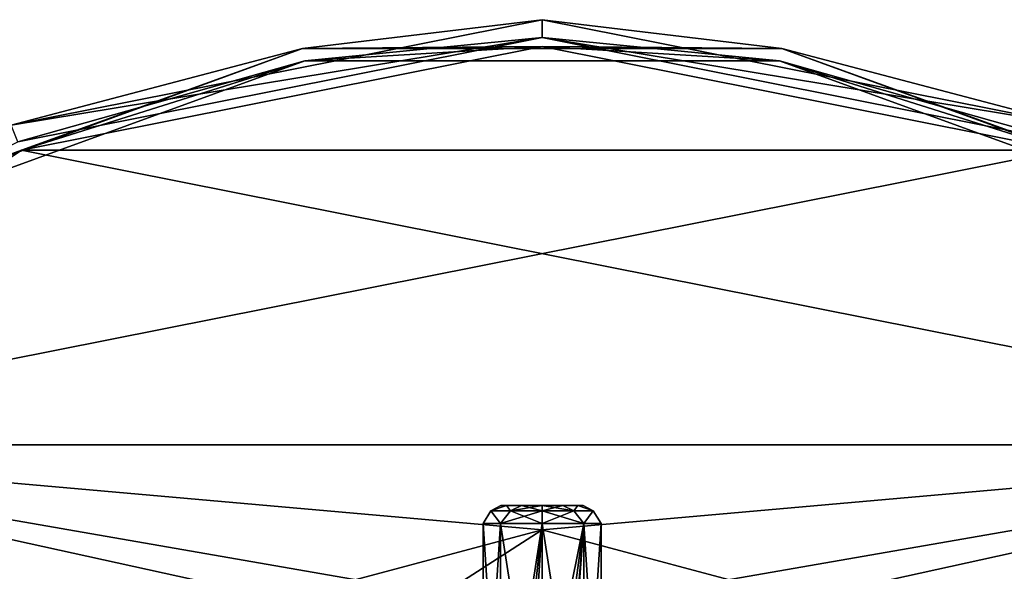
# Model space of a CAD drawing. Header units: millimetres. Extents: x -78 to 78, y -78 to 349.
# Tile 15 of 54: x -29 to 26, y 47 to 78. Entities that reach past the tile are written whole.
import ezdxf

# ---------------------------------------------------------------- set-up
doc = ezdxf.new("R2010")
doc.units = ezdxf.units.MM
doc.header["$LTSCALE"] = 65.185185
for name, color, linetype in [('154', 7, 'CONTINUOUS'), ('156', 7, 'CONTINUOUS'), ('158', 7, 'CONTINUOUS'), ('159', 7, 'CONTINUOUS'), ('160', 7, 'CONTINUOUS'), ('162', 7, 'CONTINUOUS'), ('163', 7, 'CONTINUOUS'), ('168', 7, 'CONTINUOUS'), ('169', 7, 'CONTINUOUS'), ('172', 7, 'CONTINUOUS'), ('250', 7, 'CONTINUOUS'), ('251', 7, 'CONTINUOUS'), ('253', 7, 'CONTINUOUS'), ('257', 7, 'CONTINUOUS'), ('258', 7, 'CONTINUOUS')]:
    doc.layers.add(name, color=color, linetype=linetype)

msp = doc.modelspace()

# ---------------------------------------------------------------- linework, layer by layer
at = {"layer": '154', "linetype": 'CONTINUOUS'}
for points in [[(-29.658, 71.601), (0, 77.5), (0, 76.5), (-29.658, 71.601)], [(0, 77.5), (29.658, 71.601), (0, 76.5), (0, 77.5)], [(-29.275, 70.677), (-29.658, 71.601), (0, 76.5), (-29.275, 70.677)], [(0, 76.5), (29.658, 71.601), (29.275, 70.677), (0, 76.5)]]:
    msp.add_3dface(points, dxfattribs=at)
at = {"layer": '156', "linetype": 'CONTINUOUS'}
for points in [[(-29.275, 70.677), (0, 76.5), (-29.275, 70.677, 5.5), (-29.275, 70.677)], [(-29.275, 70.677, 5.5), (0, 76.5), (0, 76.5, 5.5), (-29.275, 70.677, 5.5)], [(0, 76.5), (29.275, 70.677), (0, 76.5, 5.5), (0, 76.5)], [(0, 76.5, 5.5), (29.275, 70.677), (29.275, 70.677, 5.5), (0, 76.5, 5.5)]]:
    msp.add_3dface(points, dxfattribs=at)
at = {"layer": '158', "linetype": 'CONTINUOUS'}
for points in [[(0, 77.5), (-29.658, 71.601), (0, 77.5, 5.5), (0, 77.5)], [(0, 77.5, 5.5), (-29.658, 71.601), (-29.658, 71.601, 5.5), (0, 77.5, 5.5)], [(29.658, 71.601), (0, 77.5), (29.658, 71.601, 5.5), (29.658, 71.601)], [(29.658, 71.601, 5.5), (0, 77.5), (0, 77.5, 5.5), (29.658, 71.601, 5.5)]]:
    msp.add_3dface(points, dxfattribs=at)
at = {"layer": '159', "linetype": 'CONTINUOUS'}
for points in [[(0, 76, 6), (29.085, 70.214, 6), (-29.085, 70.214, 6), (0, 76, 6)], [(-29.085, 70.214, 6), (53.742, 53.738, 6), (-53.742, 53.738, 6), (-29.085, 70.214, 6)], [(29.085, 70.214, 6), (53.742, 53.738, 6), (-29.085, 70.214, 6), (29.085, 70.214, 6)], [(-70.216, 29.081, 6), (-53.742, 53.738, 6), (-25.115, 34.5, 6), (-70.216, 29.081, 6)], [(-53.742, 53.738, 6), (53.742, 53.738, 6), (0, 49, 6), (-53.742, 53.738, 6)], [(-53.742, 53.738, 6), (0, 49, 6), (-14.5, 45.115, 6), (-53.742, 53.738, 6)], [(-25.115, 34.5, 6), (-53.742, 53.738, 6), (-14.5, 45.115, 6), (-25.115, 34.5, 6)], [(0, 49, 6), (53.742, 53.738, 6), (14.5, 45.115, 6), (0, 49, 6)], [(53.742, 53.738, 6), (70.216, 29.081, 6), (14.5, 45.115, 6), (53.742, 53.738, 6)]]:
    msp.add_3dface(points, dxfattribs=at)
at = {"layer": '160', "linetype": 'CONTINUOUS'}
for points in [[(-29.275, 70.677, 5.5), (0, 76.5, 5.5), (-13.259, 75.194, 5.854), (-29.275, 70.677, 5.5)], [(-13.259, 75.194, 5.854), (0, 76.5, 5.5), (13.259, 75.194, 5.854), (-13.259, 75.194, 5.854)], [(0, 76.5, 5.5), (29.275, 70.677, 5.5), (13.259, 75.194, 5.854), (0, 76.5, 5.5)], [(0, 76, 6), (-29.085, 70.214, 6), (-13.259, 75.194, 5.854), (0, 76, 6)], [(0, 76, 6), (-13.259, 75.194, 5.854), (13.259, 75.194, 5.854), (0, 76, 6)], [(29.085, 70.214, 6), (0, 76, 6), (13.259, 75.194, 5.854), (29.085, 70.214, 6)], [(-38.177, 66.124, 5.854), (-29.275, 70.677, 5.5), (-13.259, 75.194, 5.854), (-38.177, 66.124, 5.854)], [(-29.085, 70.214, 6), (-38.177, 66.124, 5.854), (-13.259, 75.194, 5.854), (-29.085, 70.214, 6)], [(13.259, 75.194, 5.854), (29.275, 70.677, 5.5), (38.177, 66.124, 5.854), (13.259, 75.194, 5.854)], [(29.085, 70.214, 6), (13.259, 75.194, 5.854), (38.177, 66.124, 5.854), (29.085, 70.214, 6)], [(-29.085, 70.214, 6), (-53.742, 53.738, 6), (-38.177, 66.124, 5.854), (-29.085, 70.214, 6)]]:
    msp.add_3dface(points, dxfattribs=at)
at = {"layer": '162', "linetype": 'CONTINUOUS'}
for points in [[(0, 76, 7), (-29.085, 70.214, 7), (29.085, 70.214, 7), (0, 76, 7)], [(-29.085, 70.214, 7), (-53.742, 53.738, 7), (29.085, 70.214, 7), (-29.085, 70.214, 7)], [(29.085, 70.214, 7), (-53.742, 53.738, 7), (53.742, 53.738, 7), (29.085, 70.214, 7)], [(-70.216, 29.081, 7), (0, 44.4, 7), (-53.742, 53.738, 7), (-70.216, 29.081, 7)], [(-53.742, 53.738, 7), (0, 44.4, 7), (53.742, 53.738, 7), (-53.742, 53.738, 7)], [(0, 44.4, 7), (12.2, 41.131, 7), (53.742, 53.738, 7), (0, 44.4, 7)], [(12.2, 41.131, 7), (21.131, 32.2, 7), (53.742, 53.738, 7), (12.2, 41.131, 7)], [(53.742, 53.738, 7), (21.131, 32.2, 7), (70.216, 29.081, 7), (53.742, 53.738, 7)]]:
    msp.add_3dface(points, dxfattribs=at)
at = {"layer": '163', "linetype": 'CONTINUOUS'}
for points in [[(0, 77.5, 5.5), (-29.658, 71.601, 5.5), (-13.381, 75.89, 6.561), (0, 77.5, 5.5)], [(13.381, 75.89, 6.561), (0, 77.5, 5.5), (-13.381, 75.89, 6.561), (13.381, 75.89, 6.561)], [(29.658, 71.601, 5.5), (0, 77.5, 5.5), (13.381, 75.89, 6.561), (29.658, 71.601, 5.5)], [(-29.085, 70.214, 7), (0, 76, 7), (-13.381, 75.89, 6.561), (-29.085, 70.214, 7)], [(0, 76, 7), (13.381, 75.89, 6.561), (-13.381, 75.89, 6.561), (0, 76, 7)], [(0, 76, 7), (29.085, 70.214, 7), (13.381, 75.89, 6.561), (0, 76, 7)], [(-13.381, 75.89, 6.561), (-29.658, 71.601, 5.5), (-38.53, 66.736, 6.561), (-13.381, 75.89, 6.561)], [(-29.085, 70.214, 7), (-13.381, 75.89, 6.561), (-38.53, 66.736, 6.561), (-29.085, 70.214, 7)], [(38.53, 66.736, 6.561), (29.658, 71.601, 5.5), (13.381, 75.89, 6.561), (38.53, 66.736, 6.561)], [(29.085, 70.214, 7), (38.53, 66.736, 6.561), (13.381, 75.89, 6.561), (29.085, 70.214, 7)], [(-53.742, 53.738, 7), (-29.085, 70.214, 7), (-38.53, 66.736, 6.561), (-53.742, 53.738, 7)]]:
    msp.add_3dface(points, dxfattribs=at)
at = {"layer": '168', "linetype": 'CONTINUOUS'}
for points in [[(0, 49, 2), (-12.2, 41.131, 2), (-14.5, 45.115, 2), (0, 49, 2)], [(0, 44.4, 2), (-12.2, 41.131, 2), (0, 49, 2), (0, 44.4, 2)], [(0, 44.4, 2), (0, 49, 2), (14.5, 45.115, 2), (0, 44.4, 2)]]:
    msp.add_3dface(points, dxfattribs=at)
at = {"layer": '169', "linetype": 'CONTINUOUS'}
for points in [[(-14.5, 45.115, 6), (0, 49, 6), (-14.5, 45.115, 2), (-14.5, 45.115, 6)], [(0, 49, 6), (0, 49, 2), (-14.5, 45.115, 2), (0, 49, 6)]]:
    msp.add_3dface(points, dxfattribs=at)
at = {"layer": '172', "linetype": 'CONTINUOUS'}
for points in [[(0, 49, 6), (14.5, 45.115, 6), (0, 49, 2), (0, 49, 6)], [(0, 49, 2), (14.5, 45.115, 6), (14.5, 45.115, 2), (0, 49, 2)]]:
    msp.add_3dface(points, dxfattribs=at)
at = {"layer": '250', "linetype": 'CONTINUOUS'}
for points in [[(-2.3, 50.35, 46), (-1.991, 50.35, 47.151), (-1.991, 50.35, 44.849), (-2.3, 50.35, 46)], [(-1.991, 50.35, 47.151), (-1.149, 50.35, 47.993), (-1.991, 50.35, 44.849), (-1.991, 50.35, 47.151)], [(-1.991, 50.35, 44.849), (-1.149, 50.35, 47.993), (-1.149, 50.35, 44.007), (-1.991, 50.35, 44.849)], [(0, 50.35, 48.3), (0, 50.35, 43.7), (-1.149, 50.35, 44.007), (0, 50.35, 48.3)], [(-1.149, 50.35, 47.993), (0, 50.35, 48.3), (-1.149, 50.35, 44.007), (-1.149, 50.35, 47.993)], [(1.149, 50.35, 44.007), (0, 50.35, 43.7), (1.149, 50.35, 47.993), (1.149, 50.35, 44.007)], [(1.149, 50.35, 47.993), (0, 50.35, 43.7), (0, 50.35, 48.3), (1.149, 50.35, 47.993)], [(1.991, 50.35, 44.849), (1.149, 50.35, 44.007), (1.991, 50.35, 47.151), (1.991, 50.35, 44.849)], [(1.991, 50.35, 47.151), (1.149, 50.35, 44.007), (1.149, 50.35, 47.993), (1.991, 50.35, 47.151)], [(2.3, 50.35, 46), (1.991, 50.35, 44.849), (1.991, 50.35, 47.151), (2.3, 50.35, 46)]]:
    msp.add_3dface(points, dxfattribs=at)
at = {"layer": '251', "linetype": 'CONTINUOUS'}
for points in [[(0, 34.35, 49.3), (2.333, 34.35, 48.333), (0, 49.35, 49.3), (0, 34.35, 49.3)], [(0, 49.35, 49.3), (2.333, 34.35, 48.333), (2.333, 49.35, 48.333), (0, 49.35, 49.3)], [(0, 49.35, 42.7), (2.333, 49.35, 43.667), (0, 37.85, 42.7), (0, 49.35, 42.7)], [(0, 37.85, 42.7), (2.333, 49.35, 43.667), (0.74, 37.655, 42.784), (0, 37.85, 42.7)], [(0.74, 37.655, 42.784), (2.333, 49.35, 43.667), (1.307, 37.085, 42.97), (0.74, 37.655, 42.784)], [(2.333, 49.35, 43.667), (2.333, 34.35, 43.667), (1.307, 35.615, 42.97), (2.333, 49.35, 43.667)], [(1.307, 37.085, 42.97), (2.333, 49.35, 43.667), (1.307, 35.615, 42.97), (1.307, 37.085, 42.97)], [(3.3, 34.35, 46), (2.333, 34.35, 43.667), (3.3, 49.35, 46), (3.3, 34.35, 46)], [(3.3, 49.35, 46), (2.333, 34.35, 43.667), (2.333, 49.35, 43.667), (3.3, 49.35, 46)], [(2.333, 34.35, 48.333), (3.3, 34.35, 46), (2.333, 49.35, 48.333), (2.333, 34.35, 48.333)], [(2.333, 49.35, 48.333), (3.3, 34.35, 46), (3.3, 49.35, 46), (2.333, 49.35, 48.333)]]:
    msp.add_3dface(points, dxfattribs=at)
at = {"layer": '253', "linetype": 'CONTINUOUS'}
for points in [[(-3.3, 34.35, 46), (-2.333, 34.35, 48.333), (-3.3, 49.35, 46), (-3.3, 34.35, 46)], [(-3.3, 49.35, 46), (-2.333, 34.35, 48.333), (-2.333, 49.35, 48.333), (-3.3, 49.35, 46)], [(-2.333, 34.35, 43.667), (-3.3, 34.35, 46), (-2.333, 49.35, 43.667), (-2.333, 34.35, 43.667)], [(-2.333, 49.35, 43.667), (-3.3, 34.35, 46), (-3.3, 49.35, 46), (-2.333, 49.35, 43.667)], [(0, 34.35, 49.3), (0, 49.35, 49.3), (-2.333, 49.35, 48.333), (0, 34.35, 49.3)], [(-2.333, 34.35, 48.333), (0, 34.35, 49.3), (-2.333, 49.35, 48.333), (-2.333, 34.35, 48.333)], [(-2.333, 34.35, 43.667), (0, 49.35, 42.7), (-1.307, 37.085, 42.97), (-2.333, 34.35, 43.667)], [(0, 49.35, 42.7), (-2.333, 34.35, 43.667), (-2.333, 49.35, 43.667), (0, 49.35, 42.7)], [(-1.307, 37.085, 42.97), (0, 49.35, 42.7), (-0.74, 37.655, 42.784), (-1.307, 37.085, 42.97)], [(0, 49.35, 42.7), (0, 37.85, 42.7), (-0.74, 37.655, 42.784), (0, 49.35, 42.7)]]:
    msp.add_3dface(points, dxfattribs=at)
at = {"layer": '257', "linetype": 'CONTINUOUS'}
for points in [[(-2.333, 49.35, 43.667), (-3.3, 49.35, 46), (-2.86, 50.057, 45.071), (-2.333, 49.35, 43.667)], [(-3.3, 49.35, 46), (-2.333, 49.35, 48.333), (-2.86, 50.057, 46.929), (-3.3, 49.35, 46)], [(-2.86, 50.057, 45.071), (-3.3, 49.35, 46), (-2.86, 50.057, 46.929), (-2.86, 50.057, 45.071)], [(-1.991, 50.35, 47.151), (-2.3, 50.35, 46), (-2.86, 50.057, 46.929), (-1.991, 50.35, 47.151)], [(-1.991, 50.35, 47.151), (-2.86, 50.057, 46.929), (-1.768, 50.057, 48.433), (-1.991, 50.35, 47.151)], [(-2.3, 50.35, 46), (-1.991, 50.35, 44.849), (-2.86, 50.057, 45.071), (-2.3, 50.35, 46)], [(-2.3, 50.35, 46), (-2.86, 50.057, 45.071), (-2.86, 50.057, 46.929), (-2.3, 50.35, 46)], [(-1.991, 50.35, 44.849), (-1.768, 50.057, 43.567), (-2.86, 50.057, 45.071), (-1.991, 50.35, 44.849)], [(-1.768, 50.057, 43.567), (-2.333, 49.35, 43.667), (-2.86, 50.057, 45.071), (-1.768, 50.057, 43.567)], [(-2.86, 50.057, 46.929), (-2.333, 49.35, 48.333), (-1.768, 50.057, 48.433), (-2.86, 50.057, 46.929)], [(-2.333, 49.35, 48.333), (0, 49.35, 49.3), (-1.768, 50.057, 48.433), (-2.333, 49.35, 48.333)], [(0, 49.35, 42.7), (-2.333, 49.35, 43.667), (0, 50.057, 42.993), (0, 49.35, 42.7)], [(0, 50.057, 42.993), (-2.333, 49.35, 43.667), (-1.768, 50.057, 43.567), (0, 50.057, 42.993)], [(-1.149, 50.35, 47.993), (-1.991, 50.35, 47.151), (-1.768, 50.057, 48.433), (-1.149, 50.35, 47.993)], [(-1.991, 50.35, 44.849), (-1.149, 50.35, 44.007), (-1.768, 50.057, 43.567), (-1.991, 50.35, 44.849)], [(-1.149, 50.35, 44.007), (0, 50.35, 43.7), (-1.768, 50.057, 43.567), (-1.149, 50.35, 44.007)], [(0, 50.35, 43.7), (0, 50.057, 42.993), (-1.768, 50.057, 43.567), (0, 50.35, 43.7)], [(-1.149, 50.35, 47.993), (-1.768, 50.057, 48.433), (0, 50.057, 49.007), (-1.149, 50.35, 47.993)], [(-1.768, 50.057, 48.433), (0, 49.35, 49.3), (0, 50.057, 49.007), (-1.768, 50.057, 48.433)], [(0, 50.35, 48.3), (-1.149, 50.35, 47.993), (0, 50.057, 49.007), (0, 50.35, 48.3)]]:
    msp.add_3dface(points, dxfattribs=at)
at = {"layer": '258', "linetype": 'CONTINUOUS'}
for points in [[(0, 50.35, 43.7), (1.149, 50.35, 44.007), (0, 50.057, 42.993), (0, 50.35, 43.7)], [(0, 50.057, 42.993), (1.149, 50.35, 44.007), (1.768, 50.057, 43.567), (0, 50.057, 42.993)], [(1.149, 50.35, 47.993), (0, 50.35, 48.3), (1.768, 50.057, 48.433), (1.149, 50.35, 47.993)], [(0, 50.35, 48.3), (0, 50.057, 49.007), (1.768, 50.057, 48.433), (0, 50.35, 48.3)], [(0, 49.35, 49.3), (2.333, 49.35, 48.333), (0, 50.057, 49.007), (0, 49.35, 49.3)], [(0, 50.057, 49.007), (2.333, 49.35, 48.333), (1.768, 50.057, 48.433), (0, 50.057, 49.007)], [(2.333, 49.35, 43.667), (0, 49.35, 42.7), (1.768, 50.057, 43.567), (2.333, 49.35, 43.667)], [(0, 49.35, 42.7), (0, 50.057, 42.993), (1.768, 50.057, 43.567), (0, 49.35, 42.7)], [(1.149, 50.35, 44.007), (1.991, 50.35, 44.849), (1.768, 50.057, 43.567), (1.149, 50.35, 44.007)], [(1.991, 50.35, 47.151), (1.149, 50.35, 47.993), (1.768, 50.057, 48.433), (1.991, 50.35, 47.151)], [(1.991, 50.35, 44.849), (2.86, 50.057, 45.071), (1.768, 50.057, 43.567), (1.991, 50.35, 44.849)], [(1.991, 50.35, 47.151), (1.768, 50.057, 48.433), (2.86, 50.057, 46.929), (1.991, 50.35, 47.151)], [(1.768, 50.057, 48.433), (2.333, 49.35, 48.333), (2.86, 50.057, 46.929), (1.768, 50.057, 48.433)], [(2.86, 50.057, 45.071), (2.333, 49.35, 43.667), (1.768, 50.057, 43.567), (2.86, 50.057, 45.071)], [(1.991, 50.35, 44.849), (2.3, 50.35, 46), (2.86, 50.057, 45.071), (1.991, 50.35, 44.849)], [(2.3, 50.35, 46), (1.991, 50.35, 47.151), (2.86, 50.057, 46.929), (2.3, 50.35, 46)], [(2.3, 50.35, 46), (2.86, 50.057, 46.929), (2.86, 50.057, 45.071), (2.3, 50.35, 46)], [(2.333, 49.35, 48.333), (3.3, 49.35, 46), (2.86, 50.057, 46.929), (2.333, 49.35, 48.333)], [(3.3, 49.35, 46), (2.333, 49.35, 43.667), (2.86, 50.057, 45.071), (3.3, 49.35, 46)], [(2.86, 50.057, 46.929), (3.3, 49.35, 46), (2.86, 50.057, 45.071), (2.86, 50.057, 46.929)]]:
    msp.add_3dface(points, dxfattribs=at)

doc.saveas('drawing.dxf')
